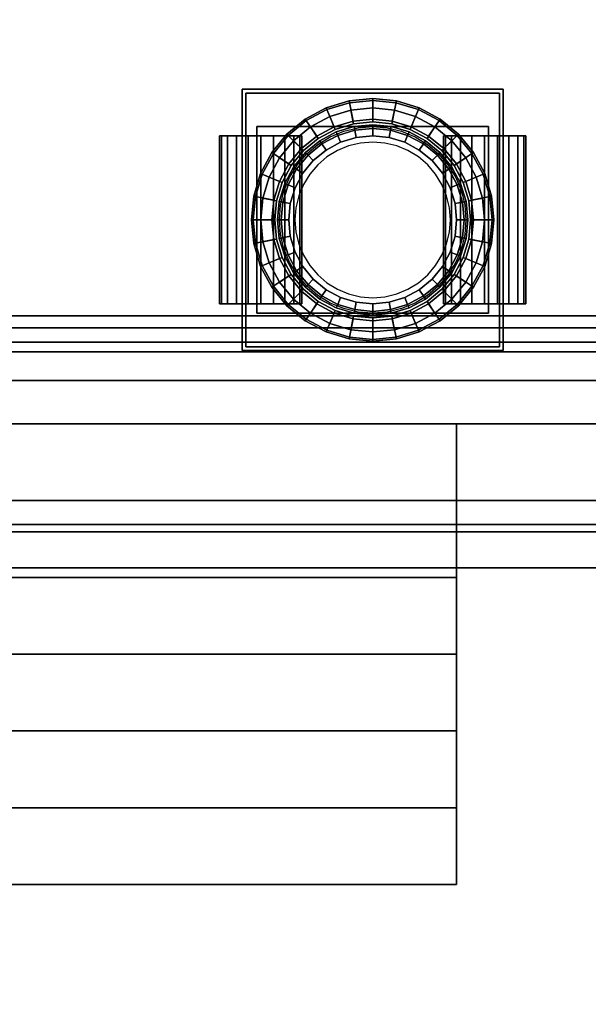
# Model space of a CAD drawing. Header units: metres. Extents: x -2 to 38, y -14 to 35.9.
# Tile 15 of 39: x 19.8 to 22.1, y 9.7 to 13.8. Entities that reach past the tile are written whole.
import ezdxf

# ---------------------------------------------------------------- set-up
doc = ezdxf.new("R2010")
doc.units = ezdxf.units.M
for name, color, linetype in [('GRANITE', 8, 'Continuous'), ('GRAVEL', 8, 'Continuous'), ('PLASTER', 8, 'Continuous'), ('SLATE', 8, 'Continuous'), ('STUCCO', 8, 'Continuous')]:
    doc.layers.add(name, color=color, linetype=linetype)

msp = doc.modelspace()

# ---------------------------------------------------------------- linework, layer by layer
at = {"layer": 'GRANITE'}
for points in [[(13, 12.1), (13, 15.4), (23, 15.4), (23, 12.1)], [(13, 12.1), (23, 12.1), (23, 15.4), (13, 15.4)], [(14.4, 10.18), (14.4, 12.1), (21.6, 12.1), (21.6, 10.18)], [(14.4, 10.5), (14.4, 12.1), (21.6, 12.1), (21.6, 10.5)], [(14.4, 10.82), (14.4, 12.1), (21.6, 12.1), (21.6, 10.82)], [(14.4, 11.14), (14.4, 12.1), (21.6, 12.1), (21.6, 11.14)], [(14.4, 11.46), (14.4, 12.1), (21.6, 12.1), (21.6, 11.46)], [(14.4, 11.78), (14.4, 12.1), (21.6, 12.1), (21.6, 11.78)], [(14.4, 10.18), (21.6, 10.18), (21.6, 12.1), (14.4, 12.1)], [(14.4, 10.5), (21.6, 10.5), (21.6, 12.1), (14.4, 12.1)], [(14.4, 10.82), (21.6, 10.82), (21.6, 12.1), (14.4, 12.1)], [(14.4, 11.14), (21.6, 11.14), (21.6, 12.1), (14.4, 12.1)], [(14.4, 11.46), (21.6, 11.46), (21.6, 12.1), (14.4, 12.1)], [(14.4, 11.78), (21.6, 11.78), (21.6, 12.1), (14.4, 12.1)]]:
    msp.add_lwpolyline(points, close=True, dxfattribs=at)
at = {"layer": 'GRAVEL'}
for points in [[(-2, -14), (-2, 11.5), (38, 11.5), (38, -14)], [(-2, -14), (38, -14), (38, 11.5), (-2, 11.5)]]:
    msp.add_lwpolyline(points, close=True, dxfattribs=at)
at = {"layer": 'PLASTER'}
for points in [[(13.45, 15.4), (22.55, 15.4), (22.55, 12.55), (13.45, 12.55)], [(13.69, 12.44), (13.69, 15.4), (22.31, 15.4), (22.31, 12.44)], [(13.69, 12.44), (22.31, 12.44), (22.31, 15.4), (13.69, 15.4)], [(22.55, 15.4), (18, 15.4), (18, 12.55), (22.55, 12.55)]]:
    msp.add_lwpolyline(points, close=True, dxfattribs=at)
at = {"layer": 'SLATE'}
for points in [[(18, 11.68), (23.07, 11.68), (23.07, 17), (18, 17)], [(23.07, 17), (18, 17), (18, 11.68), (23.07, 11.68)]]:
    msp.add_lwpolyline(points, close=True, dxfattribs=at)
at = {"layer": 'STUCCO'}
for points in [[(12.93, 11.68), (12.93, 15.4), (23.07, 15.4), (23.07, 11.68)], [(12.93, 11.68), (23.07, 11.68), (23.07, 15.4), (12.93, 15.4)], [(13.03, 11.78), (13.03, 15.4), (22.97, 15.4), (22.97, 11.78)], [(13.03, 11.78), (22.97, 11.78), (22.97, 15.4), (13.03, 15.4)], [(13.35, 12.1), (13.35, 15.4), (22.65, 15.4), (22.65, 12.1)], [(13.35, 12.1), (22.65, 12.1), (22.65, 15.4), (13.35, 15.4)], [(13.53, 12.28), (13.53, 15.4), (22.47, 15.4), (22.47, 12.28)], [(13.53, 12.28), (22.47, 12.28), (22.47, 15.4), (13.53, 15.4)], [(13.65, 12.4), (13.65, 15.4), (22.35, 15.4), (22.35, 12.4)], [(13.65, 12.4), (22.35, 12.4), (22.35, 15.4), (13.65, 15.4)], [(20.7056, 12.4056), (20.7056, 13.4944), (21.7944, 13.4944), (21.7944, 12.4056)], [(20.7056, 12.4056), (21.7944, 12.4056), (21.7944, 13.4944), (20.7056, 13.4944)], [(20.7211, 12.4211), (20.7211, 13.4789), (21.7789, 13.4789), (21.7789, 12.4211)], [(20.7211, 12.4211), (21.7789, 12.4211), (21.7789, 13.4789), (20.7211, 13.4789)], [(21.7382, 12.8529), (21.7099, 12.7595), (21.6639, 12.6735), (21.602, 12.598), (21.5266, 12.5361), (21.4405, 12.4901), (21.3471, 12.4618), (21.25, 12.4522), (21.1529, 12.4618), (21.0595, 12.4901), (20.9734, 12.5361), (20.898, 12.598), (20.8361, 12.6735), (20.7901, 12.7595), (20.7618, 12.8529), (20.7522, 12.95), (20.7618, 13.0471), (20.7901, 13.1405), (20.8361, 13.2265), (20.898, 13.302), (20.9734, 13.3639), (21.0595, 13.4099), (21.1529, 13.4382), (21.25, 13.4478), (21.3471, 13.4382), (21.4405, 13.4099), (21.5266, 13.3639), (21.602, 13.302), (21.6639, 13.2265), (21.7099, 13.1405), (21.7382, 13.0471), (21.7478, 12.95)], [(21.1529, 13.4382), (21.0595, 13.4099), (21.0565, 13.4171), (21.1514, 13.4458)], [(21.1514, 13.4458), (21.0565, 13.4171), (21.0893, 13.338), (21.1681, 13.3619)], [(21.25, 13.4478), (21.1529, 13.4382), (21.1514, 13.4458), (21.25, 13.4556)], [(21.25, 13.4556), (21.1514, 13.4458), (21.1681, 13.3619), (21.25, 13.37)], [(21.3471, 13.4382), (21.25, 13.4478), (21.25, 13.4556), (21.3486, 13.4458)], [(21.3486, 13.4458), (21.25, 13.4556), (21.25, 13.37), (21.3319, 13.3619)], [(21.4435, 13.4171), (21.3486, 13.4458), (21.3319, 13.3619), (21.4107, 13.338)], [(21.4405, 13.4099), (21.3471, 13.4382), (21.3486, 13.4458), (21.4435, 13.4171)], [(21.0595, 13.4099), (20.9734, 13.3639), (20.9691, 13.3704), (21.0565, 13.4171)], [(21.0565, 13.4171), (20.9691, 13.3704), (21.0167, 13.2992), (21.0893, 13.338)], [(21.0893, 13.338), (21.0167, 13.2992), (20.9907, 13.338), (21.0714, 13.3811)], [(21.0714, 13.3811), (20.9907, 13.338), (21.0231, 13.2895), (21.0937, 13.3272)], [(21.1681, 13.3619), (21.0893, 13.338), (21.0714, 13.3811), (21.159, 13.4077)], [(21.159, 13.4077), (21.0714, 13.3811), (21.0937, 13.3272), (21.1703, 13.3505)], [(21.25, 13.37), (21.1681, 13.3619), (21.159, 13.4077), (21.25, 13.4167)], [(21.25, 13.4167), (21.159, 13.4077), (21.1703, 13.3505), (21.25, 13.3583)], [(21.3319, 13.3619), (21.25, 13.37), (21.25, 13.4167), (21.341, 13.4077)], [(21.341, 13.4077), (21.25, 13.4167), (21.25, 13.3583), (21.3297, 13.3505)], [(21.4286, 13.3811), (21.341, 13.4077), (21.3297, 13.3505), (21.4063, 13.3272)], [(21.4107, 13.338), (21.3319, 13.3619), (21.341, 13.4077), (21.4286, 13.3811)], [(21.5093, 13.338), (21.4286, 13.3811), (21.4063, 13.3272), (21.4769, 13.2895)], [(21.5309, 13.3704), (21.4435, 13.4171), (21.4107, 13.338), (21.4833, 13.2992)], [(21.4833, 13.2992), (21.4107, 13.338), (21.4286, 13.3811), (21.5093, 13.338)], [(21.5266, 13.3639), (21.4405, 13.4099), (21.4435, 13.4171), (21.5309, 13.3704)], [(20.7678, 12.5611), (20.7678, 13.3389), (21.7322, 13.3389), (21.7322, 12.5611)], [(20.7678, 12.5611), (21.7322, 12.5611), (21.7322, 13.3389), (20.7678, 13.3389)], [(21.6583, 12.95), (21.6505, 13.0297), (21.6273, 13.1063), (21.5895, 13.1769), (21.5387, 13.2387), (21.4769, 13.2895), (21.4063, 13.3272), (21.3297, 13.3505), (21.25, 13.3583), (21.1703, 13.3505), (21.0937, 13.3272), (21.0231, 13.2895), (20.9613, 13.2387), (20.9105, 13.1769), (20.8727, 13.1063), (20.8495, 13.0297), (20.8417, 12.95), (20.8495, 12.8703), (20.8727, 12.7937), (20.9105, 12.7231), (20.9613, 12.6613), (21.0231, 12.6105), (21.0937, 12.5727), (21.1703, 12.5495), (21.25, 12.5417), (21.3297, 12.5495), (21.4063, 12.5727), (21.4769, 12.6105), (21.5387, 12.6613), (21.5895, 12.7231), (21.6273, 12.7937), (21.6505, 12.8703)], [(21.6467, 12.95), (21.639, 13.0274), (21.6165, 13.1018), (21.5798, 13.1704), (21.5305, 13.2305), (21.4704, 13.2798), (21.4018, 13.3165), (21.3274, 13.339), (21.25, 13.3467), (21.1726, 13.339), (21.0982, 13.3165), (21.0296, 13.2798), (20.9695, 13.2305), (20.9202, 13.1704), (20.8835, 13.1018), (20.861, 13.0274), (20.8533, 12.95), (20.861, 12.8726), (20.8835, 12.7982), (20.9202, 12.7296), (20.9695, 12.6695), (21.0296, 12.6202), (21.0982, 12.5835), (21.1726, 12.561), (21.25, 12.5533), (21.3274, 12.561), (21.4018, 12.5835), (21.4704, 12.6202), (21.5305, 12.6695), (21.5798, 12.7296), (21.6165, 12.7982), (21.639, 12.8726)], [(21.6341, 12.8892), (21.6199, 12.8298), (21.5965, 12.7735), (21.5646, 12.7214), (21.525, 12.675), (21.4786, 12.6354), (21.4265, 12.6035), (21.3702, 12.5801), (21.3108, 12.5659), (21.25, 12.5611), (21.1892, 12.5659), (21.1298, 12.5801), (21.0735, 12.6035), (21.0214, 12.6354), (20.975, 12.675), (20.9354, 12.7214), (20.9035, 12.7735), (20.8801, 12.8298), (20.8659, 12.8892), (20.8611, 12.95), (20.8659, 13.0108), (20.8801, 13.0702), (20.9035, 13.1265), (20.9354, 13.1786), (20.975, 13.225), (21.0214, 13.2646), (21.0735, 13.2965), (21.1298, 13.3199), (21.1892, 13.3341), (21.25, 13.3389), (21.3108, 13.3341), (21.3702, 13.3199), (21.4265, 13.2965), (21.4786, 13.2646), (21.525, 13.225), (21.5646, 13.1786), (21.5965, 13.1265), (21.6199, 13.0702), (21.6341, 13.0108), (21.6389, 12.95)], [(20.9734, 13.3639), (20.898, 13.302), (20.8925, 13.3075), (20.9691, 13.3704)], [(20.9691, 13.3704), (20.8925, 13.3075), (20.953, 13.247), (21.0167, 13.2992)], [(21.0167, 13.2992), (20.953, 13.247), (20.92, 13.28), (20.9907, 13.338)], [(20.9907, 13.338), (20.92, 13.28), (20.9613, 13.2387), (21.0231, 13.2895)], [(21.1757, 13.3238), (21.1042, 13.3021), (21.0982, 13.3165), (21.1726, 13.339)], [(21.25, 13.3311), (21.1757, 13.3238), (21.1726, 13.339), (21.25, 13.3467)], [(21.3243, 13.3238), (21.25, 13.3311), (21.25, 13.3467), (21.3274, 13.339)], [(21.3958, 13.3021), (21.3243, 13.3238), (21.3274, 13.339), (21.4018, 13.3165)], [(21.58, 13.28), (21.5093, 13.338), (21.4769, 13.2895), (21.5387, 13.2387)], [(21.6075, 13.3075), (21.5309, 13.3704), (21.4833, 13.2992), (21.547, 13.247)], [(21.547, 13.247), (21.4833, 13.2992), (21.5093, 13.338), (21.58, 13.28)], [(21.602, 13.302), (21.5266, 13.3639), (21.5309, 13.3704), (21.6075, 13.3075)], [(20.6122, 13.3), (20.6206, 13.3), (20.6206, 12.6), (20.6122, 12.6)], [(20.6206, 13.3), (20.6122, 13.3), (20.6122, 12.6), (20.6206, 12.6)], [(20.6206, 13.3), (20.6449, 13.3), (20.6449, 12.6), (20.6206, 12.6)], [(20.6449, 13.3), (20.6206, 13.3), (20.6206, 12.6), (20.6449, 12.6)], [(20.6449, 13.3), (20.6828, 13.3), (20.6828, 12.6), (20.6449, 12.6)], [(20.6828, 13.3), (20.6449, 13.3), (20.6449, 12.6), (20.6828, 12.6)], [(20.6828, 13.3), (20.7305, 13.3), (20.7305, 12.6), (20.6828, 12.6)], [(20.7305, 13.3), (20.6828, 13.3), (20.6828, 12.6), (20.7305, 12.6)], [(20.7305, 13.3), (20.7833, 13.3), (20.7833, 12.6), (20.7305, 12.6)], [(20.7833, 13.3), (20.7305, 13.3), (20.7305, 12.6), (20.7833, 12.6)], [(20.7833, 13.3), (20.8362, 13.3), (20.8362, 12.6), (20.7833, 12.6)], [(20.8362, 13.3), (20.7833, 13.3), (20.7833, 12.6), (20.8362, 12.6)], [(20.898, 13.302), (20.8361, 13.2265), (20.8297, 13.2309), (20.8925, 13.3075)], [(20.8925, 13.3075), (20.8297, 13.2309), (20.9008, 13.1833), (20.953, 13.247)], [(20.8362, 13.3), (20.8839, 13.3), (20.8839, 12.6), (20.8362, 12.6)], [(20.8839, 13.3), (20.8362, 13.3), (20.8362, 12.6), (20.8839, 12.6)], [(20.8839, 13.3), (20.9218, 13.3), (20.9218, 12.6), (20.8839, 12.6)], [(20.9218, 13.3), (20.8839, 13.3), (20.8839, 12.6), (20.9218, 12.6)], [(21.5933, 12.8817), (21.5734, 12.8161), (21.541, 12.7555), (21.4975, 12.7025), (21.4444, 12.659), (21.3839, 12.6266), (21.3183, 12.6067), (21.25, 12.6), (21.1817, 12.6067), (21.1161, 12.6266), (21.0556, 12.659), (21.0025, 12.7025), (20.959, 12.7555), (20.9266, 12.8161), (20.9067, 12.8817), (20.9, 12.95), (20.9067, 13.0183), (20.9266, 13.0839), (20.959, 13.1445), (21.0025, 13.1975), (21.0556, 13.241), (21.1161, 13.2734), (21.1817, 13.2933), (21.25, 13.3), (21.3183, 13.2933), (21.3839, 13.2734), (21.4444, 13.241), (21.4975, 13.1975), (21.541, 13.1445), (21.5734, 13.0839), (21.5933, 13.0183), (21.6, 12.95)], [(20.9218, 13.3), (20.9461, 13.3), (20.9461, 12.6), (20.9218, 12.6)], [(20.9461, 13.3), (20.9218, 13.3), (20.9218, 12.6), (20.9461, 12.6)], [(20.9461, 13.3), (20.9544, 13.3), (20.9544, 12.6), (20.9461, 12.6)], [(20.9544, 13.3), (20.9461, 13.3), (20.9461, 12.6), (20.9544, 12.6)], [(21.1042, 13.3021), (21.0383, 13.2669), (21.0296, 13.2798), (21.0982, 13.3165)], [(21.1161, 13.2734), (21.0556, 13.241), (21.0383, 13.2669), (21.1042, 13.3021)], [(21.1817, 13.2933), (21.1161, 13.2734), (21.1042, 13.3021), (21.1757, 13.3238)], [(21.25, 13.3), (21.1817, 13.2933), (21.1757, 13.3238), (21.25, 13.3311)], [(21.3183, 13.2933), (21.25, 13.3), (21.25, 13.3311), (21.3243, 13.3238)], [(21.3839, 13.2734), (21.3183, 13.2933), (21.3243, 13.3238), (21.3958, 13.3021)], [(21.4444, 13.241), (21.3839, 13.2734), (21.3958, 13.3021), (21.4617, 13.2669)], [(21.4617, 13.2669), (21.3958, 13.3021), (21.4018, 13.3165), (21.4704, 13.2798)], [(21.5456, 13.3), (21.5539, 13.3), (21.5539, 12.6), (21.5456, 12.6)], [(21.5539, 13.3), (21.5456, 13.3), (21.5456, 12.6), (21.5539, 12.6)], [(21.6703, 13.2309), (21.6075, 13.3075), (21.547, 13.247), (21.5992, 13.1833)], [(21.5539, 13.3), (21.5782, 13.3), (21.5782, 12.6), (21.5539, 12.6)], [(21.5782, 13.3), (21.5539, 13.3), (21.5539, 12.6), (21.5782, 12.6)], [(21.5782, 13.3), (21.6161, 13.3), (21.6161, 12.6), (21.5782, 12.6)], [(21.6161, 13.3), (21.5782, 13.3), (21.5782, 12.6), (21.6161, 12.6)], [(21.6639, 13.2265), (21.602, 13.302), (21.6075, 13.3075), (21.6703, 13.2309)], [(21.6161, 13.3), (21.6638, 13.3), (21.6638, 12.6), (21.6161, 12.6)], [(21.6638, 13.3), (21.6161, 13.3), (21.6161, 12.6), (21.6638, 12.6)], [(21.6638, 13.3), (21.7167, 13.3), (21.7167, 12.6), (21.6638, 12.6)], [(21.7167, 13.3), (21.6638, 13.3), (21.6638, 12.6), (21.7167, 12.6)], [(21.7167, 13.3), (21.7695, 13.3), (21.7695, 12.6), (21.7167, 12.6)], [(21.7695, 13.3), (21.7167, 13.3), (21.7167, 12.6), (21.7695, 12.6)], [(21.7695, 13.3), (21.8172, 13.3), (21.8172, 12.6), (21.7695, 12.6)], [(21.8172, 13.3), (21.7695, 13.3), (21.7695, 12.6), (21.8172, 12.6)], [(21.8172, 13.3), (21.8551, 13.3), (21.8551, 12.6), (21.8172, 12.6)], [(21.8551, 13.3), (21.8172, 13.3), (21.8172, 12.6), (21.8551, 12.6)], [(21.8551, 13.3), (21.8794, 13.3), (21.8794, 12.6), (21.8551, 12.6)], [(21.8794, 13.3), (21.8551, 13.3), (21.8551, 12.6), (21.8794, 12.6)], [(21.8794, 13.3), (21.8878, 13.3), (21.8878, 12.6), (21.8794, 12.6)], [(21.8878, 13.3), (21.8794, 13.3), (21.8794, 12.6), (21.8878, 12.6)], [(20.953, 13.247), (20.9008, 13.1833), (20.862, 13.2093), (20.92, 13.28)], [(20.92, 13.28), (20.862, 13.2093), (20.9105, 13.1769), (20.9613, 13.2387)], [(21.5741, 12.95), (21.5701, 13.0007), (21.5582, 13.0501), (21.5388, 13.0971), (21.5122, 13.1405), (21.4792, 13.1791), (21.4405, 13.2122), (21.3971, 13.2387), (21.3501, 13.2582), (21.3007, 13.2701), (21.25, 13.2741), (21.1993, 13.2701), (21.1499, 13.2582), (21.1029, 13.2387), (21.0595, 13.2122), (21.0208, 13.1791), (20.9878, 13.1405), (20.9612, 13.0971), (20.9418, 13.0501), (20.9299, 13.0007), (20.9259, 12.95), (20.9299, 12.8993), (20.9418, 12.8499), (20.9612, 12.8029), (20.9878, 12.7595), (21.0208, 12.7209), (21.0595, 12.6878), (21.1029, 12.6613), (21.1499, 12.6418), (21.1993, 12.6299), (21.25, 12.6259), (21.3007, 12.6299), (21.3501, 12.6418), (21.3971, 12.6613), (21.4405, 12.6878), (21.4792, 12.7209), (21.5122, 12.7595), (21.5388, 12.8029), (21.5582, 12.8499), (21.5701, 12.8993)], [(21.0383, 13.2669), (20.9805, 13.2195), (20.9695, 13.2305), (21.0296, 13.2798)], [(21.0556, 13.241), (21.0025, 13.1975), (20.9805, 13.2195), (21.0383, 13.2669)], [(21.4975, 13.1975), (21.4444, 13.241), (21.4617, 13.2669), (21.5195, 13.2195)], [(21.5195, 13.2195), (21.4617, 13.2669), (21.4704, 13.2798), (21.5305, 13.2305)], [(21.638, 13.2093), (21.58, 13.28), (21.5387, 13.2387), (21.5895, 13.1769)], [(21.5992, 13.1833), (21.547, 13.247), (21.58, 13.28), (21.638, 13.2093)], [(20.8361, 13.2265), (20.7901, 13.1405), (20.7829, 13.1435), (20.8297, 13.2309)], [(20.8297, 13.2309), (20.7829, 13.1435), (20.862, 13.1107), (20.9008, 13.1833)], [(20.9805, 13.2195), (20.9331, 13.1617), (20.9202, 13.1704), (20.9695, 13.2305)], [(21.0025, 13.1975), (20.959, 13.1445), (20.9331, 13.1617), (20.9805, 13.2195)], [(21.541, 13.1445), (21.4975, 13.1975), (21.5195, 13.2195), (21.5669, 13.1617)], [(21.5669, 13.1617), (21.5195, 13.2195), (21.5305, 13.2305), (21.5798, 13.1704)], [(21.7171, 13.1435), (21.6703, 13.2309), (21.5992, 13.1833), (21.638, 13.1107)], [(21.7099, 13.1405), (21.6639, 13.2265), (21.6703, 13.2309), (21.7171, 13.1435)], [(20.9008, 13.1833), (20.862, 13.1107), (20.8189, 13.1286), (20.862, 13.2093)], [(20.862, 13.2093), (20.8189, 13.1286), (20.8727, 13.1063), (20.9105, 13.1769)], [(21.6811, 13.1286), (21.638, 13.2093), (21.5895, 13.1769), (21.6273, 13.1063)], [(21.638, 13.1107), (21.5992, 13.1833), (21.638, 13.2093), (21.6811, 13.1286)], [(20.7901, 13.1405), (20.7618, 13.0471), (20.7542, 13.0486), (20.7829, 13.1435)], [(20.7829, 13.1435), (20.7542, 13.0486), (20.8381, 13.0319), (20.862, 13.1107)], [(20.9331, 13.1617), (20.8979, 13.0958), (20.8835, 13.1018), (20.9202, 13.1704)], [(20.959, 13.1445), (20.9266, 13.0839), (20.8979, 13.0958), (20.9331, 13.1617)], [(21.5734, 13.0839), (21.541, 13.1445), (21.5669, 13.1617), (21.6021, 13.0958)], [(21.6021, 13.0958), (21.5669, 13.1617), (21.5798, 13.1704), (21.6165, 13.1018)], [(21.7458, 13.0486), (21.7171, 13.1435), (21.638, 13.1107), (21.6619, 13.0319)], [(21.7382, 13.0471), (21.7099, 13.1405), (21.7171, 13.1435), (21.7458, 13.0486)], [(20.862, 13.1107), (20.8381, 13.0319), (20.7923, 13.041), (20.8189, 13.1286)], [(20.8189, 13.1286), (20.7923, 13.041), (20.8495, 13.0297), (20.8727, 13.1063)], [(20.8979, 13.0958), (20.8762, 13.0244), (20.861, 13.0274), (20.8835, 13.1018)], [(20.9266, 13.0839), (20.9067, 13.0183), (20.8762, 13.0244), (20.8979, 13.0958)], [(21.5933, 13.0183), (21.5734, 13.0839), (21.6021, 13.0958), (21.6238, 13.0244)], [(21.6238, 13.0244), (21.6021, 13.0958), (21.6165, 13.1018), (21.639, 13.0274)], [(21.7077, 13.041), (21.6811, 13.1286), (21.6273, 13.1063), (21.6505, 13.0297)], [(21.6619, 13.0319), (21.638, 13.1107), (21.6811, 13.1286), (21.7077, 13.041)], [(20.7618, 13.0471), (20.7522, 12.95), (20.7444, 12.95), (20.7542, 13.0486)], [(20.7542, 13.0486), (20.7444, 12.95), (20.83, 12.95), (20.8381, 13.0319)], [(20.8381, 13.0319), (20.83, 12.95), (20.7833, 12.95), (20.7923, 13.041)], [(20.7923, 13.041), (20.7833, 12.95), (20.8417, 12.95), (20.8495, 13.0297)], [(20.8762, 13.0244), (20.8689, 12.95), (20.8533, 12.95), (20.861, 13.0274)], [(20.9067, 13.0183), (20.9, 12.95), (20.8689, 12.95), (20.8762, 13.0244)], [(21.6, 12.95), (21.5933, 13.0183), (21.6238, 13.0244), (21.6311, 12.95)], [(21.6311, 12.95), (21.6238, 13.0244), (21.639, 13.0274), (21.6467, 12.95)], [(21.7167, 12.95), (21.7077, 13.041), (21.6505, 13.0297), (21.6583, 12.95)], [(21.7556, 12.95), (21.7458, 13.0486), (21.6619, 13.0319), (21.67, 12.95)], [(21.67, 12.95), (21.6619, 13.0319), (21.7077, 13.041), (21.7167, 12.95)], [(21.7478, 12.95), (21.7382, 13.0471), (21.7458, 13.0486), (21.7556, 12.95)], [(20.7522, 12.95), (20.7618, 12.8529), (20.7542, 12.8514), (20.7444, 12.95)], [(20.7444, 12.95), (20.7542, 12.8514), (20.8381, 12.8681), (20.83, 12.95)], [(20.83, 12.95), (20.8381, 12.8681), (20.7923, 12.859), (20.7833, 12.95)], [(20.7833, 12.95), (20.7923, 12.859), (20.8495, 12.8703), (20.8417, 12.95)], [(20.8689, 12.95), (20.8762, 12.8757), (20.861, 12.8726), (20.8533, 12.95)], [(20.9, 12.95), (20.9067, 12.8817), (20.8762, 12.8757), (20.8689, 12.95)], [(21.5933, 12.8817), (21.6, 12.95), (21.6311, 12.95), (21.6238, 12.8757)], [(21.6238, 12.8757), (21.6311, 12.95), (21.6467, 12.95), (21.639, 12.8726)], [(21.7077, 12.859), (21.7167, 12.95), (21.6583, 12.95), (21.6505, 12.8703)], [(21.7458, 12.8514), (21.7556, 12.95), (21.67, 12.95), (21.6619, 12.8681)], [(21.6619, 12.8681), (21.67, 12.95), (21.7167, 12.95), (21.7077, 12.859)], [(21.7382, 12.8529), (21.7478, 12.95), (21.7556, 12.95), (21.7458, 12.8514)], [(20.7542, 12.8514), (20.7829, 12.7565), (20.862, 12.7893), (20.8381, 12.8681)], [(20.7618, 12.8529), (20.7901, 12.7595), (20.7829, 12.7565), (20.7542, 12.8514)], [(20.7923, 12.859), (20.8189, 12.7714), (20.8727, 12.7937), (20.8495, 12.8703)], [(20.8381, 12.8681), (20.862, 12.7893), (20.8189, 12.7714), (20.7923, 12.859)], [(20.8762, 12.8757), (20.8979, 12.8042), (20.8835, 12.7982), (20.861, 12.8726)], [(20.9067, 12.8817), (20.9266, 12.8161), (20.8979, 12.8042), (20.8762, 12.8757)], [(21.5734, 12.8161), (21.5933, 12.8817), (21.6238, 12.8757), (21.6021, 12.8042)], [(21.6021, 12.8042), (21.6238, 12.8757), (21.639, 12.8726), (21.6165, 12.7982)], [(21.6811, 12.7714), (21.7077, 12.859), (21.6505, 12.8703), (21.6273, 12.7937)], [(21.7171, 12.7565), (21.7458, 12.8514), (21.6619, 12.8681), (21.638, 12.7893)], [(21.638, 12.7893), (21.6619, 12.8681), (21.7077, 12.859), (21.6811, 12.7714)], [(21.7099, 12.7595), (21.7382, 12.8529), (21.7458, 12.8514), (21.7171, 12.7565)], [(20.8979, 12.8042), (20.9331, 12.7383), (20.9202, 12.7296), (20.8835, 12.7982)], [(20.9266, 12.8161), (20.959, 12.7555), (20.9331, 12.7383), (20.8979, 12.8042)], [(21.541, 12.7555), (21.5734, 12.8161), (21.6021, 12.8042), (21.5669, 12.7383)], [(21.5669, 12.7383), (21.6021, 12.8042), (21.6165, 12.7982), (21.5798, 12.7296)], [(20.7829, 12.7565), (20.8297, 12.6691), (20.9008, 12.7167), (20.862, 12.7893)], [(20.8189, 12.7714), (20.862, 12.6907), (20.9105, 12.7231), (20.8727, 12.7937)], [(20.862, 12.7893), (20.9008, 12.7167), (20.862, 12.6907), (20.8189, 12.7714)], [(21.638, 12.6907), (21.6811, 12.7714), (21.6273, 12.7937), (21.5895, 12.7231)], [(21.6703, 12.6691), (21.7171, 12.7565), (21.638, 12.7893), (21.5992, 12.7167)], [(21.5992, 12.7167), (21.638, 12.7893), (21.6811, 12.7714), (21.638, 12.6907)], [(20.7901, 12.7595), (20.8361, 12.6735), (20.8297, 12.6691), (20.7829, 12.7565)], [(20.862, 12.6907), (20.92, 12.62), (20.9613, 12.6613), (20.9105, 12.7231)], [(20.9331, 12.7383), (20.9805, 12.6805), (20.9695, 12.6695), (20.9202, 12.7296)], [(20.959, 12.7555), (21.0025, 12.7025), (20.9805, 12.6805), (20.9331, 12.7383)], [(21.4975, 12.7025), (21.541, 12.7555), (21.5669, 12.7383), (21.5195, 12.6805)], [(21.5195, 12.6805), (21.5669, 12.7383), (21.5798, 12.7296), (21.5305, 12.6695)], [(21.58, 12.62), (21.638, 12.6907), (21.5895, 12.7231), (21.5387, 12.6613)], [(21.6639, 12.6735), (21.7099, 12.7595), (21.7171, 12.7565), (21.6703, 12.6691)], [(20.8297, 12.6691), (20.8925, 12.5925), (20.953, 12.653), (20.9008, 12.7167)], [(20.9008, 12.7167), (20.953, 12.653), (20.92, 12.62), (20.862, 12.6907)], [(20.9805, 12.6805), (21.0383, 12.6331), (21.0296, 12.6202), (20.9695, 12.6695)], [(21.0025, 12.7025), (21.0556, 12.659), (21.0383, 12.6331), (20.9805, 12.6805)], [(21.4444, 12.659), (21.4975, 12.7025), (21.5195, 12.6805), (21.4617, 12.6331)], [(21.4617, 12.6331), (21.5195, 12.6805), (21.5305, 12.6695), (21.4704, 12.6202)], [(21.6075, 12.5925), (21.6703, 12.6691), (21.5992, 12.7167), (21.547, 12.653)], [(21.547, 12.653), (21.5992, 12.7167), (21.638, 12.6907), (21.58, 12.62)], [(20.8361, 12.6735), (20.898, 12.598), (20.8925, 12.5925), (20.8297, 12.6691)], [(20.8925, 12.5925), (20.9691, 12.5297), (21.0167, 12.6008), (20.953, 12.653)], [(20.92, 12.62), (20.9907, 12.562), (21.0231, 12.6105), (20.9613, 12.6613)], [(20.953, 12.653), (21.0167, 12.6008), (20.9907, 12.562), (20.92, 12.62)], [(21.0556, 12.659), (21.1161, 12.6266), (21.1042, 12.5979), (21.0383, 12.6331)], [(21.3839, 12.6266), (21.4444, 12.659), (21.4617, 12.6331), (21.3958, 12.5979)], [(21.5093, 12.562), (21.58, 12.62), (21.5387, 12.6613), (21.4769, 12.6105)], [(21.5309, 12.5297), (21.6075, 12.5925), (21.547, 12.653), (21.4833, 12.6008)], [(21.4833, 12.6008), (21.547, 12.653), (21.58, 12.62), (21.5093, 12.562)], [(21.602, 12.598), (21.6639, 12.6735), (21.6703, 12.6691), (21.6075, 12.5925)], [(20.9691, 12.5297), (21.0565, 12.4829), (21.0893, 12.562), (21.0167, 12.6008)], [(20.9907, 12.562), (21.0714, 12.5189), (21.0937, 12.5727), (21.0231, 12.6105)], [(21.0167, 12.6008), (21.0893, 12.562), (21.0714, 12.5189), (20.9907, 12.562)], [(21.0383, 12.6331), (21.1042, 12.5979), (21.0982, 12.5835), (21.0296, 12.6202)], [(21.1161, 12.6266), (21.1817, 12.6067), (21.1757, 12.5762), (21.1042, 12.5979)], [(21.1817, 12.6067), (21.25, 12.6), (21.25, 12.5689), (21.1757, 12.5762)], [(21.25, 12.6), (21.3183, 12.6067), (21.3243, 12.5762), (21.25, 12.5689)], [(21.3183, 12.6067), (21.3839, 12.6266), (21.3958, 12.5979), (21.3243, 12.5762)], [(21.3958, 12.5979), (21.4617, 12.6331), (21.4704, 12.6202), (21.4018, 12.5835)], [(21.4286, 12.5189), (21.5093, 12.562), (21.4769, 12.6105), (21.4063, 12.5727)], [(21.4435, 12.4829), (21.5309, 12.5297), (21.4833, 12.6008), (21.4107, 12.562)], [(21.4107, 12.562), (21.4833, 12.6008), (21.5093, 12.562), (21.4286, 12.5189)], [(20.898, 12.598), (20.9734, 12.5361), (20.9691, 12.5297), (20.8925, 12.5925)], [(21.0565, 12.4829), (21.1514, 12.4542), (21.1681, 12.5381), (21.0893, 12.562)], [(21.0714, 12.5189), (21.159, 12.4923), (21.1703, 12.5495), (21.0937, 12.5727)], [(21.0893, 12.562), (21.1681, 12.5381), (21.159, 12.4923), (21.0714, 12.5189)], [(21.1042, 12.5979), (21.1757, 12.5762), (21.1726, 12.561), (21.0982, 12.5835)], [(21.1757, 12.5762), (21.25, 12.5689), (21.25, 12.5533), (21.1726, 12.561)], [(21.25, 12.5689), (21.3243, 12.5762), (21.3274, 12.561), (21.25, 12.5533)], [(21.3243, 12.5762), (21.3958, 12.5979), (21.4018, 12.5835), (21.3274, 12.561)], [(21.341, 12.4923), (21.4286, 12.5189), (21.4063, 12.5727), (21.3297, 12.5495)], [(21.3486, 12.4542), (21.4435, 12.4829), (21.4107, 12.562), (21.3319, 12.5381)], [(21.3319, 12.5381), (21.4107, 12.562), (21.4286, 12.5189), (21.341, 12.4923)], [(21.5266, 12.5361), (21.602, 12.598), (21.6075, 12.5925), (21.5309, 12.5297)], [(20.9734, 12.5361), (21.0595, 12.4901), (21.0565, 12.4829), (20.9691, 12.5297)], [(21.1514, 12.4542), (21.25, 12.4444), (21.25, 12.53), (21.1681, 12.5381)], [(21.159, 12.4923), (21.25, 12.4833), (21.25, 12.5417), (21.1703, 12.5495)], [(21.1681, 12.5381), (21.25, 12.53), (21.25, 12.4833), (21.159, 12.4923)], [(21.25, 12.4833), (21.341, 12.4923), (21.3297, 12.5495), (21.25, 12.5417)], [(21.25, 12.4444), (21.3486, 12.4542), (21.3319, 12.5381), (21.25, 12.53)], [(21.25, 12.53), (21.3319, 12.5381), (21.341, 12.4923), (21.25, 12.4833)], [(21.4405, 12.4901), (21.5266, 12.5361), (21.5309, 12.5297), (21.4435, 12.4829)], [(23.07, 11.65), (18, 11.65), (18, 12.5), (23.07, 12.5)], [(18, 11.65), (23.07, 11.65), (23.07, 12.5), (18, 12.5)], [(21.0595, 12.4901), (21.1529, 12.4618), (21.1514, 12.4542), (21.0565, 12.4829)], [(21.3471, 12.4618), (21.4405, 12.4901), (21.4435, 12.4829), (21.3486, 12.4542)], [(21.1529, 12.4618), (21.25, 12.4522), (21.25, 12.4444), (21.1514, 12.4542)], [(21.25, 12.4522), (21.3471, 12.4618), (21.3486, 12.4542), (21.25, 12.4444)]]:
    msp.add_lwpolyline(points, close=True, dxfattribs=at)

doc.saveas('drawing.dxf')
